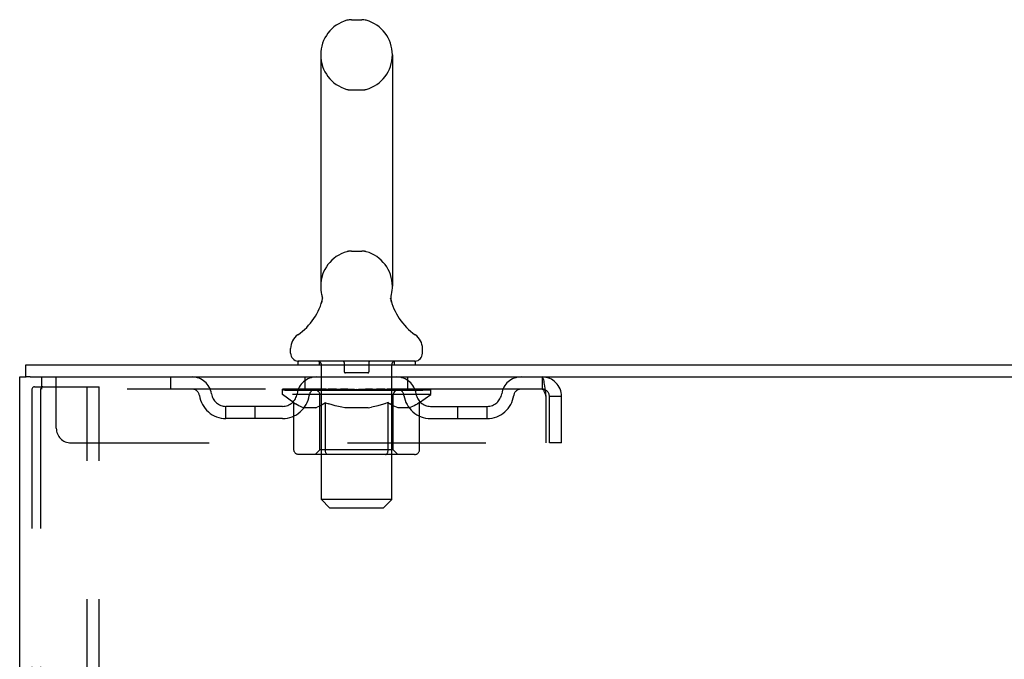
# Model space of a CAD drawing. Header units: inches. Extents: x 0 to 215, y 0 to 139.
# Tile 50 of 115: x 19.26 to 27.66, y 92.35 to 97.81. Entities that reach past the tile are written whole.
import ezdxf

# ---------------------------------------------------------------- set-up
doc = ezdxf.new("R2010")
doc.units = ezdxf.units.IN
doc.header["$LTSCALE"] = 11.804375
doc.header["$MEASUREMENT"] = 0
doc.linetypes.add('HIDDEN', pattern=[0.2, 0.1, -0.1])
doc.layers.get('0').update_dxf_attribs({"linetype": 'CONTINUOUS'})
doc.layers.add('DEFAULT_2', color=8, linetype='HIDDEN')

msp = doc.modelspace()

# ---------------------------------------------------------------- linework, layer by layer
at = {"color": 7, "linetype": 'Continuous'}
for p, q in [((22.0906, 97.8073), (22.178, 97.8073)), ((21.8283, 97.5073), (21.8283, 95.5323)), ((22.4403, 97.5073), (22.4403, 95.5323)), ((22.4313, 95.4581), (22.4322, 95.4624)), ((21.8344, 95.3892), (21.8329, 95.3844)), ((22.4284, 95.4282), (22.4285, 95.4333)), ((22.4286, 95.4233), (22.4284, 95.4283)), ((22.4285, 95.4332), (22.4287, 95.4383)), ((22.4289, 95.4183), (22.4285, 95.4234)), ((22.4287, 95.4382), (22.4291, 95.4433)), ((22.4293, 95.4133), (22.4288, 95.4184)), ((22.4291, 95.4432), (22.4296, 95.4482)), ((22.43, 95.4084), (22.4293, 95.4135)), ((22.4296, 95.4482), (22.4304, 95.4532)), ((22.4308, 95.4035), (22.43, 95.4085)), ((22.4317, 95.3991), (22.4308, 95.4036)), ((22.4326, 95.395), (22.4317, 95.3991)), ((21.5718, 94.9608), (21.5718, 95.0002)), ((22.6968, 94.9608), (22.6968, 95.0002)), ((21.6343, 94.8918), (21.6343, 94.8618)), ((22.6343, 94.8918), (21.6343, 94.8918)), ((22.6343, 94.8918), (22.6343, 94.8618)), ((19.3113, 94.7578), (19.3113, 94.8618)), ((19.3493, 94.7578), (19.3155, 94.7578))]:
    msp.add_line(p, q, dxfattribs=at)
at = {"color": 3, "linetype": 'Continuous'}
for p, q in [((19.3113, 94.8618), (37.0128, 94.8618)), ((19.2593, 8.9658), (19.2593, 94.7578)), ((19.2593, 94.7578), (19.3155, 94.7578)), ((19.3493, 94.7578), (37.0128, 94.7578))]:
    msp.add_line(p, q, dxfattribs=at)
at = {"color": 7, "linetype": 'Continuous'}
for points in [[(21.8364, 95.4624), (21.8373, 95.4581), (21.8382, 95.4532), (21.839, 95.4483), (21.8395, 95.4434), (21.8399, 95.4384), (21.8401, 95.4334), (21.8402, 95.4285), (21.8401, 95.4235), (21.8398, 95.4185), (21.8393, 95.4136), (21.8387, 95.4086), (21.8379, 95.4037), (21.8369, 95.3988), (21.8357, 95.394), (21.8344, 95.3892)], [(22.4304, 95.4531), (22.4313, 95.4581), (22.4322, 95.4624)]]:
    msp.add_lwpolyline(points, dxfattribs=at)
for centre, radius, start, end in [((22.1343, 97.5073), 0.306, 105.63034, 180), ((22.0906, 97.6635), 0.1437, 90, 105.63034), ((22.178, 97.6635), 0.1437, 74.36966, 90), ((22.1343, 97.5073), 0.306, 0, 74.36966), ((22.1343, 95.5323), 0.306, 180, 193.20532), ((22.1343, 95.5323), 0.306, 346.79468, 360), ((21.3364, 95.5485), 0.523, 304.66237, 347.23891), ((22.9323, 95.5485), 0.523, 192.7611, 235.33763), ((21.7156, 95.0001), 0.1438, 124.66237, 180), ((22.5531, 95.0001), 0.1438, 360, 55.33763), ((21.6408, 94.9608), 0.069, 180, 265), ((22.6278, 94.9608), 0.069, 275, 360)]:
    msp.add_arc(centre, radius, start, end, dxfattribs=at)
at = {"layer": 'DEFAULT_2', "color": 8, "linetype": 'HIDDEN'}
for p, q in [((22.0906, 97.2073), (22.178, 97.2073)), ((22.0906, 95.8323), (22.178, 95.8323)), ((21.8143, 94.8918), (21.8143, 94.8618)), ((22.0293, 94.8818), (22.0293, 94.8018)), ((22.2393, 94.8818), (22.2393, 94.8018)), ((22.4543, 94.8918), (22.4543, 94.8618)), ((21.8343, 93.7108), (21.8343, 94.8618)), ((22.2293, 94.7918), (22.0393, 94.7918)), ((22.4343, 93.7108), (22.4343, 94.8618)), ((19.4468, 94.7578), (19.4468, 94.6538)), ((19.5718, 94.3203), (19.5718, 94.7578)), ((20.5468, 94.7578), (20.5468, 94.6538)), ((21.6968, 94.6538), (21.6968, 94.7578)), ((22.5718, 94.6538), (22.5718, 94.7578)), ((23.7173, 94.7578), (23.7173, 94.6538)), ((19.3633, 94.6443), (19.3633, 9.0793)), ((19.3845, 94.6743), (19.4581, 94.6743)), ((19.4368, 94.6443), (19.4368, 9.0793)), ((23.7173, 94.6538), (19.4468, 94.6538)), ((19.4581, 94.6743), (19.9386, 94.6743)), ((19.8346, 9.0493), (19.8346, 94.6743)), ((19.9386, 9.0493), (19.9386, 94.6743)), ((21.501, 94.6071), (21.501, 94.6538)), ((21.5107, 94.6471), (21.5107, 94.6538)), ((21.5193, 94.6438), (21.5193, 94.6472)), ((21.5193, 94.6438), (22.7493, 94.6438)), ((21.5282, 94.6438), (21.5282, 94.6472)), ((21.5291, 94.6438), (21.5291, 94.6472)), ((21.5392, 94.6471), (21.5392, 94.6538)), ((21.5555, 94.6438), (21.5555, 94.6472)), ((21.5573, 94.6438), (21.5573, 94.6472)), ((21.5859, 94.6471), (21.5859, 94.6538)), ((21.6004, 94.6438), (21.6004, 94.6472)), ((21.6031, 94.6438), (21.6031, 94.6472)), ((21.8074, 94.6468), (21.606, 94.6468)), ((21.6492, 94.6471), (21.6492, 94.6538)), ((21.6506, 94.6438), (21.6506, 94.6468)), ((21.6513, 94.6438), (21.6513, 94.6468)), ((21.6543, 94.6438), (21.6543, 94.6468)), ((21.6615, 94.6438), (21.6615, 94.6472)), ((21.6615, 94.6438), (21.6615, 94.6468)), ((21.6649, 94.6438), (21.6649, 94.6472)), ((21.6683, 94.6438), (21.6683, 94.6478)), ((21.6726, 94.6438), (21.6726, 94.6468)), ((21.6868, 94.6438), (21.6868, 94.6468)), ((21.705, 94.6438), (21.705, 94.6468)), ((21.7054, 94.6438), (21.7054, 94.6495)), ((21.7258, 94.6438), (21.7258, 94.6468)), ((21.7258, 94.6438), (21.7258, 94.6468)), ((21.7273, 94.6471), (21.7273, 94.6538)), ((21.7369, 94.6438), (21.7369, 94.6472)), ((21.7411, 94.6438), (21.7411, 94.6472)), ((21.7503, 94.6438), (21.7503, 94.6468)), ((21.7616, 94.6438), (21.7616, 94.651)), ((21.7771, 94.6438), (21.7771, 94.6468)), ((21.7801, 94.6438), (21.7801, 94.6468)), ((21.8074, 94.6438), (21.8074, 94.6468)), ((21.8744, 94.6468), (21.8124, 94.6468)), ((21.8177, 94.6471), (21.8177, 94.6538)), ((21.8245, 94.6438), (21.8245, 94.6472)), ((21.8292, 94.6438), (21.8292, 94.6472)), ((21.8352, 94.6438), (21.8352, 94.6522)), ((21.8393, 94.6438), (21.8393, 94.6468)), ((21.8502, 94.6438), (21.8502, 94.6468)), ((21.8744, 94.6438), (21.8744, 94.6468)), ((21.9493, 94.6468), (21.8901, 94.6468)), ((21.9105, 94.6438), (21.9105, 94.6468)), ((21.9177, 94.6471), (21.9177, 94.6538)), ((21.9214, 94.6438), (21.9214, 94.6472)), ((21.9238, 94.6438), (21.9238, 94.6531)), ((21.9265, 94.6438), (21.9265, 94.6472)), ((21.934, 94.6438), (21.934, 94.6472)), ((21.9493, 94.6438), (21.9493, 94.6468)), ((22.0298, 94.6468), (21.9753, 94.6468)), ((21.9884, 94.6438), (21.9884, 94.6468)), ((22.0199, 94.6468), (22.1343, 94.6538)), ((22.0243, 94.6471), (22.0243, 94.6538)), ((22.0249, 94.6537), (22.0243, 94.6538)), ((22.0249, 94.6472), (22.0249, 94.6536)), ((22.0249, 94.6438), (22.0249, 94.6472)), ((22.0288, 94.6438), (22.0288, 94.6474)), ((22.0298, 94.6438), (22.0298, 94.6468)), ((22.0302, 94.6438), (22.0302, 94.6472)), ((22.1135, 94.6468), (22.0653, 94.6468)), ((22.0708, 94.6438), (22.0708, 94.6468)), ((22.1135, 94.6438), (22.1135, 94.6468)), ((22.1318, 94.6472), (22.1316, 94.6472)), ((22.1316, 94.6438), (22.1316, 94.6472)), ((22.1318, 94.6438), (22.1318, 94.6472)), ((22.1343, 94.6471), (22.1343, 94.6538)), ((22.1343, 94.6538), (22.2487, 94.6468)), ((22.1369, 94.6438), (22.1369, 94.6472)), ((22.1369, 94.6472), (22.137, 94.6472)), ((22.137, 94.6438), (22.137, 94.6472)), ((22.1551, 94.6438), (22.1551, 94.6468)), ((22.1551, 94.6468), (22.2033, 94.6468)), ((22.1978, 94.6438), (22.1978, 94.6468)), ((22.2384, 94.6438), (22.2384, 94.6472)), ((22.2388, 94.6438), (22.2388, 94.6468)), ((22.2388, 94.6468), (22.2933, 94.6468)), ((22.2399, 94.6438), (22.2399, 94.6474)), ((22.2437, 94.6537), (22.2443, 94.6538)), ((22.2437, 94.6472), (22.2437, 94.6536)), ((22.2438, 94.6438), (22.2438, 94.6472)), ((22.2443, 94.6471), (22.2443, 94.6538)), ((22.2802, 94.6438), (22.2802, 94.6468)), ((22.3193, 94.6438), (22.3193, 94.6468)), ((22.3193, 94.6468), (22.3785, 94.6468)), ((22.3347, 94.6438), (22.3347, 94.6472)), ((22.3421, 94.6438), (22.3421, 94.6472)), ((22.3448, 94.6438), (22.3448, 94.6531)), ((22.3472, 94.6438), (22.3472, 94.6472)), ((22.3509, 94.6471), (22.3509, 94.6538)), ((22.3582, 94.6438), (22.3582, 94.6468)), ((22.3942, 94.6438), (22.3942, 94.6468)), ((22.3942, 94.6468), (22.4562, 94.6468)), ((22.4184, 94.6438), (22.4184, 94.6468)), ((22.4293, 94.6438), (22.4293, 94.6468)), ((22.4334, 94.6438), (22.4334, 94.6522)), ((22.4395, 94.6438), (22.4395, 94.6472)), ((22.4441, 94.6438), (22.4441, 94.6472)), ((22.4509, 94.6471), (22.4509, 94.6538)), ((22.4612, 94.6438), (22.4612, 94.6468)), ((22.4612, 94.6468), (22.7676, 94.6468)), ((22.4885, 94.6438), (22.4885, 94.6468)), ((22.4915, 94.6438), (22.4915, 94.6468)), ((22.507, 94.6438), (22.507, 94.651)), ((22.5183, 94.6438), (22.5183, 94.6468)), ((22.5275, 94.6438), (22.5275, 94.6472)), ((22.5317, 94.6438), (22.5317, 94.6472)), ((22.5414, 94.6471), (22.5414, 94.6538)), ((22.5428, 94.6438), (22.5428, 94.6468)), ((22.5428, 94.6438), (22.5428, 94.6468)), ((22.5632, 94.6438), (22.5632, 94.6495)), ((22.5637, 94.6438), (22.5637, 94.6468)), ((22.5818, 94.6438), (22.5818, 94.6468)), ((22.596, 94.6438), (22.596, 94.6468)), ((22.6003, 94.6438), (22.6003, 94.6478)), ((22.6037, 94.6438), (22.6037, 94.6472)), ((22.6071, 94.6438), (22.6071, 94.6468)), ((22.6072, 94.6438), (22.6072, 94.6472)), ((22.6143, 94.6438), (22.6143, 94.6468)), ((22.6173, 94.6438), (22.6173, 94.6468)), ((22.6181, 94.6438), (22.6181, 94.6468)), ((22.6194, 94.6471), (22.6194, 94.6538)), ((22.6462, 94.6503), (22.7665, 94.6515)), ((22.6462, 94.6468), (22.6462, 94.6503)), ((22.6655, 94.6438), (22.6655, 94.6472)), ((22.6683, 94.6438), (22.6683, 94.6472)), ((22.6827, 94.6471), (22.6827, 94.6538)), ((22.7113, 94.6438), (22.7113, 94.6472)), ((22.7131, 94.6438), (22.7131, 94.6472)), ((22.7294, 94.6471), (22.7294, 94.6538)), ((22.7395, 94.6438), (22.7395, 94.6472)), ((22.7404, 94.6438), (22.7404, 94.6472)), ((22.7493, 94.6438), (22.7493, 94.6472)), ((22.7579, 94.6471), (22.7579, 94.6538)), ((22.7665, 94.6468), (22.7665, 94.6515)), ((22.7676, 94.6071), (22.7676, 94.6471)), ((23.7197, 94.6534), (23.7173, 94.6538)), ((21.6003, 94.5375), (21.501, 94.6071)), ((22.7676, 94.6071), (21.501, 94.6071)), ((21.6003, 94.1325), (21.6003, 94.5375)), ((21.6003, 94.5375), (21.6144, 94.5281)), ((21.8216, 94.1353), (21.8216, 94.604)), ((21.8679, 94.538), (21.8538, 94.5284)), ((21.8679, 94.1325), (21.8679, 94.538)), ((21.8679, 94.538), (21.8967, 94.5283)), ((22.4031, 94.5388), (22.3739, 94.529)), ((22.4031, 94.1325), (22.4031, 94.5388)), ((22.4031, 94.5388), (22.418, 94.5289)), ((22.4471, 94.1353), (22.4471, 94.604)), ((22.6707, 94.5393), (22.6557, 94.5292)), ((22.6707, 94.5393), (22.7676, 94.6071)), ((22.6707, 94.1325), (22.6707, 94.5393)), ((23.7503, 94.5908), (23.7503, 94.1953)), ((23.7803, 94.1953), (23.7803, 94.5908)), ((23.8843, 94.5908), (23.7803, 94.5908)), ((23.8843, 94.1953), (23.8843, 94.5908)), ((21.0198, 94.4028), (21.0198, 94.5068)), ((21.5027, 94.5068), (21.0198, 94.5068)), ((21.2698, 94.4028), (21.2698, 94.5068)), ((21.6282, 94.5196), (21.6142, 94.5282)), ((21.6418, 94.5122), (21.628, 94.5198)), ((21.6552, 94.5056), (21.6415, 94.5123)), ((21.6686, 94.5001), (21.655, 94.5057)), ((21.6819, 94.4955), (21.6685, 94.5001)), ((21.7858, 94.4955), (21.6819, 94.4955)), ((21.7858, 94.4955), (21.7993, 94.5002)), ((21.8128, 94.5058), (21.7992, 94.5001)), ((21.8264, 94.5124), (21.8126, 94.5057)), ((21.8401, 94.52), (21.8262, 94.5123)), ((21.8539, 94.5285), (21.8399, 94.5199)), ((21.9251, 94.5197), (21.8965, 94.5284)), ((21.953, 94.5121), (21.9247, 94.5198)), ((21.9805, 94.5056), (21.9525, 94.5123)), ((22.008, 94.5), (21.9801, 94.5057)), ((22.0353, 94.4955), (22.0078, 94.5001)), ((22.2333, 94.4955), (22.0353, 94.4955)), ((22.2333, 94.4955), (22.2612, 94.5002)), ((22.2893, 94.5058), (22.261, 94.5001)), ((22.3173, 94.5126), (22.2889, 94.5058)), ((22.3455, 94.5203), (22.3168, 94.5124)), ((22.3742, 94.5291), (22.3451, 94.5202)), ((22.4327, 94.52), (22.4179, 94.5289)), ((22.4471, 94.5122), (22.4325, 94.5201)), ((22.4614, 94.5056), (22.4469, 94.5124)), ((22.4756, 94.5), (22.4612, 94.5057)), ((22.4897, 94.4955), (22.4754, 94.5)), ((22.5836, 94.4955), (22.4897, 94.4955)), ((22.5836, 94.4955), (22.5979, 94.5001)), ((22.6123, 94.5058), (22.5978, 94.5)), ((22.6267, 94.5125), (22.6121, 94.5057)), ((22.6412, 94.5204), (22.6264, 94.5124)), ((22.6559, 94.5293), (22.6409, 94.5202)), ((22.7659, 94.5068), (23.2489, 94.5068)), ((22.9989, 94.4028), (22.9989, 94.5068)), ((23.2489, 94.4028), (23.2489, 94.5068)), ((21.5027, 94.4028), (21.0198, 94.4028)), ((22.7659, 94.4028), (23.2489, 94.4028)), ((19.6968, 94.1953), (23.7503, 94.1953)), ((21.8216, 94.1353), (21.7817, 94.0955)), ((22.4471, 94.1353), (21.8216, 94.1353)), ((22.4471, 94.1353), (22.4869, 94.0955)), ((23.8843, 94.1953), (23.7803, 94.1953)), ((22.6279, 94.0955), (21.6432, 94.0955)), ((21.8793, 94.0998), (21.877, 94.1023)), ((21.8842, 94.0965), (21.8817, 94.0979)), ((21.8868, 94.0957), (21.8842, 94.0965)), ((21.8893, 94.0955), (21.8868, 94.0957)), ((21.9033, 93.6418), (21.8343, 93.7108)), ((22.4343, 93.7108), (21.8343, 93.7108)), ((22.3653, 93.6418), (22.4343, 93.7108)), ((21.9033, 93.6418), (22.3653, 93.6418))]:
    msp.add_line(p, q, dxfattribs=at)
for points in [[(23.7173, 94.7578), (23.7197, 94.7567), (23.722, 94.7536), (23.7244, 94.7484), (23.7267, 94.7412), (23.7291, 94.7322), (23.7315, 94.7213), (23.7338, 94.7089), (23.7362, 94.6949), (23.7385, 94.6796), (23.7409, 94.6632), (23.7432, 94.6459), (23.7456, 94.6279), (23.748, 94.6095), (23.7503, 94.5908)], [(19.3845, 94.6743), (19.3789, 94.6731), (19.3739, 94.6703), (19.3695, 94.6655), (19.3662, 94.6593), (19.3641, 94.6523), (19.3633, 94.6443)], [(19.4581, 94.6743), (19.4524, 94.6731), (19.4475, 94.6703), (19.4431, 94.6655), (19.4397, 94.6593), (19.4377, 94.6523), (19.4368, 94.6443)], [(23.7197, 94.6534), (23.722, 94.6522), (23.7244, 94.6502), (23.7267, 94.6475), (23.7291, 94.6441), (23.7315, 94.64), (23.7338, 94.6353), (23.7362, 94.6301), (23.7385, 94.6243), (23.7409, 94.6181), (23.7432, 94.6116), (23.7456, 94.6048), (23.748, 94.5978), (23.7503, 94.5908)], [(21.6432, 94.0955), (21.638, 94.0957), (21.6329, 94.0965), (21.6279, 94.0979), (21.623, 94.0998), (21.6184, 94.1023), (21.6141, 94.1053), (21.6102, 94.1088), (21.6069, 94.1128), (21.6041, 94.1173), (21.6021, 94.1221), (21.6008, 94.1272), (21.6003, 94.1325)], [(21.8688, 94.1221), (21.8681, 94.1272), (21.8679, 94.1325)], [(21.8698, 94.1173), (21.8688, 94.1221), (21.8682, 94.1272), (21.8679, 94.1325)], [(21.8817, 94.0979), (21.8793, 94.0998), (21.877, 94.1023), (21.8748, 94.1053), (21.8729, 94.1088), (21.8712, 94.1128), (21.8698, 94.1173)], [(22.3817, 94.0955), (22.3843, 94.0957), (22.3869, 94.0965), (22.3894, 94.0979), (22.3918, 94.0998), (22.3941, 94.1023), (22.3963, 94.1053), (22.3982, 94.1088), (22.3999, 94.1128), (22.4012, 94.1173), (22.4023, 94.1221), (22.4029, 94.1272), (22.4031, 94.1325)], [(22.6279, 94.0955), (22.6331, 94.0957), (22.6382, 94.0965), (22.6432, 94.0979), (22.6481, 94.0998), (22.6527, 94.1023), (22.657, 94.1053), (22.6608, 94.1088), (22.6642, 94.1128), (22.6669, 94.1173), (22.669, 94.1221), (22.6703, 94.1272), (22.6707, 94.1325)], [(21.8748, 94.1053), (21.8729, 94.1088), (21.8712, 94.1128)]]:
    msp.add_lwpolyline(points, dxfattribs=at)
for centre, radius, start, end in [((22.1343, 97.5073), 0.306, 180, 254.36966), ((22.1343, 97.5073), 0.306, 285.63034, 360), ((22.0906, 97.351), 0.1437, 254.36966, 270), ((22.178, 97.351), 0.1437, 270, 285.63034), ((22.1343, 95.5323), 0.306, 105.63034, 180), ((22.0906, 95.6885), 0.1437, 90, 105.63034), ((22.178, 95.6885), 0.1437, 74.36966, 90), ((22.1343, 95.5323), 0.306, 0, 74.36966), ((21.6408, 94.9608), 0.069, 265, 270), ((21.8043, 94.8618), 0.03, 0, 90), ((22.0193, 94.8818), 0.01, 0, 90), ((22.2493, 94.8818), 0.01, 90, 180), ((22.4643, 94.8618), 0.03, 90, 180), ((22.6278, 94.9608), 0.069, 270, 275), ((22.0393, 94.8018), 0.01, 180, 270), ((22.2293, 94.8018), 0.01, 270, 360), ((20.7306, 94.5908), 0.167, 8.07163, 90), ((21.7918, 94.5908), 0.167, 90, 171.92837), ((22.4768, 94.5908), 0.167, 8.07163, 90), ((23.538, 94.5908), 0.167, 90, 171.92837), ((23.7173, 94.5908), 0.167, 0, 90), ((20.7311, 94.5913), 0.0625, 7.98631, 90), ((21.7914, 94.5913), 0.0625, 90, 172.01369), ((21.7817, 94.604), 0.0398, 0, 89.99999), ((22.4869, 94.604), 0.0398, 90.00001, 180), ((22.4772, 94.5913), 0.0625, 7.98631, 90), ((23.5375, 94.5913), 0.0625, 90, 172.01369), ((23.7173, 94.5908), 0.063, 0, 90), ((21.0198, 94.6318), 0.229, 187.98631, 270), ((21.0198, 94.6318), 0.125, 188.07163, 270), ((21.5027, 94.6318), 0.125, 270, 351.92837), ((21.5027, 94.6318), 0.229, 270, 352.01369), ((22.7659, 94.6318), 0.229, 187.98631, 270), ((22.7659, 94.6318), 0.125, 188.07163, 270), ((23.2489, 94.6318), 0.125, 270, 351.92837), ((23.2489, 94.6318), 0.229, 270, 352.01369), ((19.6968, 94.3203), 0.125, 180, 270)]:
    msp.add_arc(centre, radius, start, end, dxfattribs=at)
for centre, major_axis, ratio, start_param, end_param in [((22.1343, 94.6538), (0.6333, 0.0067), 0.05963, 2.96643, 3.140963), ((21.4812, 94.6418), (0.1981, 0), 0.060556, 0.430652, 1.470503), ((22.1343, 94.6538), (0.6333, 0), 0.060556, -3.141593, -2.96706), ((21.4812, 94.6352), (0.1981, 0.0021), 0.05963, 1.376596, 1.469874), ((22.1343, 94.6538), (0.6333, 0.0132), 0.05688, 2.791345, 2.965878), ((21.4569, 94.6418), (0.1981, 0.0021), 0.05963, 0.25549, 1.295341), ((21.5254, 94.6418), (0.1981, -0.0021), 0.05963, 0.605815, 1.645666), ((22.1343, 94.6538), (0.6333, -0.0067), 0.05963, -2.96643, -2.791898), ((21.5254, 94.6352), (0.1981, 0), 0.060556, 1.551758, 1.645036), ((21.4569, 94.6352), (0.1981, 0.0041), 0.05688, 1.20151, 1.294789), ((21.5266, 94.6374), (0.1643, 0.0017), 0.05963, 1.065228, 1.614276), ((21.5068, 94.6374), (0.1643, 0.0034), 0.05688, 0.890143, 1.43919), ((21.5648, 94.6374), (0.1643, 0), 0.060556, 1.240391, 1.789438), ((22.1343, 94.6538), (0.6333, 0.0192), 0.052395, 2.616403, 2.790936), ((21.4532, 94.6418), (0.1981, 0.0041), 0.05688, 0.080405, 1.120256), ((21.588, 94.6418), (0.1981, -0.0041), 0.05688, 0.7809, 1.820751), ((22.1343, 94.6538), (0.6333, -0.0132), 0.05688, -2.791345, -2.616812), ((21.588, 94.6352), (0.1981, -0.0021), 0.05963, 1.72692, 1.820198), ((21.4532, 94.6352), (0.1981, 0.006), 0.052395, 1.026568, 1.119847), ((21.5062, 94.6374), (0.1643, 0.005), 0.052395, 0.715201, 1.264248), ((21.6203, 94.6374), (0.1643, -0.0017), 0.05963, 1.415553, 1.9646), ((22.1343, 94.6538), (0.6333, 0.0247), 0.046319, 2.441654, 2.616187), ((21.6673, 94.6418), (0.1981, -0.006), 0.052395, 0.955842, 1.995693), ((21.4701, 94.6418), (0.1981, 0.006), 0.052395, -0.094537, 0.945314), ((22.1343, 94.6538), (0.6333, -0.0192), 0.052395, -2.616403, -2.44187), ((21.6673, 94.6352), (0.1981, -0.0041), 0.05688, 1.902006, 1.995284), ((21.4701, 94.6352), (0.1981, 0.0077), 0.046319, 0.851819, 0.945098), ((21.5246, 94.6374), (0.1643, 0.0064), 0.046319, 0.540452, 1.089499), ((21.6914, 94.6374), (0.1643, -0.0034), 0.05688, 1.590638, 2.139686), ((22.1343, 94.6538), (0.6333, 0.0294), 0.038841, 2.267123, 2.441656), ((21.7607, 94.6418), (0.1981, -0.0077), 0.046319, 1.130591, 2.170442), ((21.5073, 94.6418), (0.1981, 0.0077), 0.046319, -0.269286, 0.770565), ((22.1343, 94.6538), (0.6333, -0.0247), 0.046319, -2.441654, -2.267121), ((21.7607, 94.6352), (0.1981, -0.006), 0.052395, 2.076947, 2.170226), ((21.5073, 94.6352), (0.1981, 0.0092), 0.038841, 0.677289, 0.770567), ((21.5615, 94.6374), (0.1643, 0.0076), 0.038841, 0.365921, 0.914969), ((21.776, 94.6374), (0.1643, -0.005), 0.052395, 1.76558, 2.314627), ((22.1343, 94.6538), (0.6333, 0.0332), 0.030195, 2.09281, 2.267343), ((21.8655, 94.6418), (0.1981, -0.0092), 0.038841, 1.305122, 2.344973), ((21.5635, 94.6418), (0.1981, 0.0092), 0.038841, -0.443817, 0.596034), ((22.1343, 94.6538), (0.6333, -0.0294), 0.038841, -2.267123, -2.092591), ((21.8655, 94.6352), (0.1981, -0.0077), 0.046319, 2.251696, 2.344975), ((21.5635, 94.6352), (0.1981, 0.0104), 0.030195, 0.502975, 0.596254), ((21.6159, 94.6374), (0.1643, 0.0086), 0.030195, 0.191608, 0.740655), ((21.8715, 94.6374), (0.1643, -0.0064), 0.046319, 1.940329, 2.489376), ((21.637, 94.6418), (0.1981, 0.0104), 0.030195, -0.61813, 0.421721), ((22.1343, 94.6538), (0.6333, 0.0361), 0.020645, 1.918687, 2.09322), ((21.9785, 94.6418), (0.1981, -0.0104), 0.030195, 1.479435, 2.519286), ((22.1343, 94.6538), (0.6333, -0.0332), 0.030195, -2.09281, -1.918277), ((21.9785, 94.6352), (0.1981, -0.0092), 0.038841, 2.426227, 2.519505), ((21.637, 94.6352), (0.1981, 0.0113), 0.020645, 0.328852, 0.422131), ((21.686, 94.6374), (0.1643, 0.0094), 0.020645, 0.017485, 0.566532), ((21.9749, 94.6374), (0.1643, -0.0076), 0.038841, 2.11486, 2.663907), ((21.7257, 94.6418), (0.1981, 0.0113), 0.020645, -0.792253, 0.247598), ((22.1343, 94.6538), (0.6333, 0.0378), 0.010478, 1.744704, 1.919237), ((22.0962, 94.6418), (0.1981, -0.0113), 0.020645, 1.653558, 2.693409), ((22.1343, 94.6538), (0.6333, -0.0361), 0.020645, -1.918687, -1.744154), ((22.0962, 94.6352), (0.1981, -0.0104), 0.030195, 2.60054, 2.693819), ((21.7257, 94.6352), (0.1981, 0.0118), 0.010478, 0.154869, 0.248148), ((21.7697, 94.6374), (0.1643, 0.0098), 0.010478, 6.126688, 6.675735), ((22.0832, 94.6374), (0.1643, -0.0086), 0.030195, 2.289173, 2.83822), ((21.8267, 94.6418), (0.1981, 0.0118), 0.010478, -0.966236, -0.000846), ((22.2151, 94.6418), (0.1981, -0.0118), 0.010478, 1.827541, 2.867392), ((22.1343, 94.6538), (0.6333, -0.0378), 0.010478, -1.744704, -1.570171), ((22.2151, 94.6352), (0.1981, -0.0113), 0.020645, 2.774664, 2.867942), ((22.1931, 94.6374), (0.1643, -0.0094), 0.020645, 2.463296, 3.012344), ((22.0536, 94.6418), (0.1981, 0.0118), 0.010478, 0.274201, 1.314052), ((21.9675, 94.6374), (0.1643, 0.0098), 0.010478, -0.000483, 0.504314), ((21.9372, 94.6352), (0.1981, 0.0118), 0.010478, 0.099668, 0.192946), ((22.1343, 94.6538), (0.6333, 0.0378), 0.010478, -1.571421, -1.396888), ((22.3315, 94.6352), (0.1981, -0.0118), 0.010478, 2.948646, 3.041925), ((22.3011, 94.6374), (0.1643, -0.0098), 0.010478, 2.637279, 3.142076), ((22.1724, 94.6418), (0.1981, 0.0113), 0.020645, 0.448184, 1.488034), ((22.0755, 94.6374), (0.1643, 0.0094), 0.020645, 0.129249, 0.678296), ((22.0536, 94.6352), (0.1981, 0.0113), 0.020645, 0.273651, 0.366929), ((22.4419, 94.6418), (0.1981, -0.0118), 0.010478, -3.140747, -2.175357), ((22.1343, 94.6538), (0.6333, 0.0361), 0.020645, -1.397439, -1.222906), ((22.1343, 94.6538), (0.6333, -0.0378), 0.010478, 1.222355, 1.396888), ((22.2901, 94.6418), (0.1981, 0.0104), 0.030195, 0.622307, 1.662158), ((22.1854, 94.6374), (0.1643, 0.0086), 0.030195, 0.303372, 0.852419), ((22.4989, 94.6374), (0.1643, -0.0098), 0.010478, 2.749043, 3.29809), ((22.5429, 94.6418), (0.1981, -0.0113), 0.020645, 2.893995, 3.933846), ((22.1724, 94.6352), (0.1981, 0.0104), 0.030195, 0.447774, 0.541052), ((22.5429, 94.6352), (0.1981, -0.0118), 0.010478, 2.893445, 2.986723), ((22.4031, 94.6418), (0.1981, 0.0092), 0.038841, 0.79662, 1.836471), ((22.1343, 94.6538), (0.6333, 0.0332), 0.030195, -1.223315, -1.048783), ((22.1343, 94.6538), (0.6333, -0.0361), 0.020645, 1.048373, 1.222906), ((22.2937, 94.6374), (0.1643, 0.0076), 0.038841, 0.477686, 1.026733), ((22.5827, 94.6374), (0.1643, -0.0094), 0.020645, 2.57506, 3.124108), ((22.6316, 94.6418), (0.1981, -0.0104), 0.030195, 2.719872, 3.759723), ((22.5079, 94.6418), (0.1981, 0.0077), 0.046319, 0.971151, 2.011002), ((22.2901, 94.6352), (0.1981, 0.0092), 0.038841, 0.622087, 0.715366), ((22.6316, 94.6352), (0.1981, -0.0113), 0.020645, 2.719462, 2.812741), ((22.1343, 94.6538), (0.6333, 0.0294), 0.038841, -1.049002, -0.874469), ((22.1343, 94.6538), (0.6333, -0.0332), 0.030195, 0.87425, 1.048783), ((22.3972, 94.6374), (0.1643, 0.0064), 0.046319, 0.652216, 1.201263), ((22.6013, 94.6418), (0.1981, 0.006), 0.052395, 1.1459, 2.185751), ((22.6528, 94.6374), (0.1643, -0.0086), 0.030195, 2.400937, 2.949985), ((22.7051, 94.6418), (0.1981, -0.0092), 0.038841, 2.545558, 3.585409), ((22.4926, 94.6374), (0.1643, 0.005), 0.052395, 0.826965, 1.376012), ((22.4031, 94.6352), (0.1981, 0.0077), 0.046319, 0.796618, 0.889896), ((22.7051, 94.6352), (0.1981, -0.0104), 0.030195, 2.545339, 2.638617), ((22.6806, 94.6418), (0.1981, 0.0041), 0.05688, 1.320842, 2.360692), ((22.1343, 94.6538), (0.6333, 0.0247), 0.046319, -0.874471, -0.699939), ((22.1343, 94.6538), (0.6333, -0.0294), 0.038841, 0.699936, 0.874469), ((22.7613, 94.6418), (0.1981, -0.0077), 0.046319, 2.371028, 3.410879), ((22.7071, 94.6374), (0.1643, -0.0076), 0.038841, 2.226624, 2.775671), ((22.7433, 94.6418), (0.1981, 0.0021), 0.05963, 1.495927, 2.535778), ((22.5772, 94.6374), (0.1643, 0.0034), 0.05688, 1.001907, 1.550954), ((22.7985, 94.6418), (0.1981, -0.006), 0.052395, 2.196279, 3.23613), ((22.744, 94.6374), (0.1643, -0.0064), 0.046319, 2.052093, 2.601141), ((22.5079, 94.6352), (0.1981, 0.006), 0.052395, 0.971367, 1.064645), ((22.7613, 94.6352), (0.1981, -0.0092), 0.038841, 2.371026, 2.464304), ((22.7874, 94.6418), (0.1981, 0), 0.060556, 2.364024, 2.71094), ((22.8154, 94.6418), (0.1981, -0.0041), 0.05688, 2.021337, 3.061188), ((22.1343, 94.6538), (0.6333, 0.0192), 0.052395, -0.699723, -0.52519), ((22.1343, 94.6538), (0.6333, -0.0247), 0.046319, 0.525406, 0.699939), ((22.8117, 94.6418), (0.1981, -0.0021), 0.05963, 1.846251, 2.886102), ((22.6483, 94.6374), (0.1643, 0.0017), 0.05963, 1.176993, 1.72604), ((22.7625, 94.6374), (0.1643, -0.005), 0.052395, 1.877344, 2.426392), ((22.7038, 94.6374), (0.1643, 0), 0.060556, 1.352155, 1.901202), ((22.7618, 94.6374), (0.1643, -0.0034), 0.05688, 1.702402, 2.25145), ((22.742, 94.6374), (0.1643, -0.0017), 0.05963, 1.527317, 2.076364), ((22.6013, 94.6352), (0.1981, 0.0041), 0.05688, 1.146309, 1.239587), ((22.7985, 94.6352), (0.1981, -0.0077), 0.046319, 2.196495, 2.289773), ((22.1343, 94.6538), (0.6333, 0.0132), 0.05688, -0.524781, -0.350248), ((22.1343, 94.6538), (0.6333, -0.0192), 0.052395, 0.350657, 0.52519), ((22.7874, 94.6352), (0.1981, -0.0021), 0.05963, 1.764997, 1.971333), ((22.6806, 94.6352), (0.1981, 0.0021), 0.05963, 1.321394, 1.414673), ((22.8154, 94.6352), (0.1981, -0.006), 0.052395, 2.021746, 2.115024), ((22.1343, 94.6538), (0.6333, 0.0067), 0.05963, -0.349695, -0.175162), ((22.1343, 94.6538), (0.6333, -0.0132), 0.05688, 0.175715, 0.350248), ((22.7433, 94.6352), (0.1981, 0), 0.060556, 1.496556, 1.589835), ((22.8117, 94.6352), (0.1981, -0.0041), 0.05688, 1.846804, 1.940083), ((22.1343, 94.6538), (0.6333, -0.0067), 0.05963, 6.27665, 6.458348), ((22.1343, 94.6538), (0.6333, 0), 0.060556, -0.174533, -0.058352)]:
    msp.add_ellipse(centre, major_axis=major_axis, ratio=ratio, start_param=start_param, end_param=end_param, dxfattribs=at)

doc.saveas('drawing.dxf')
